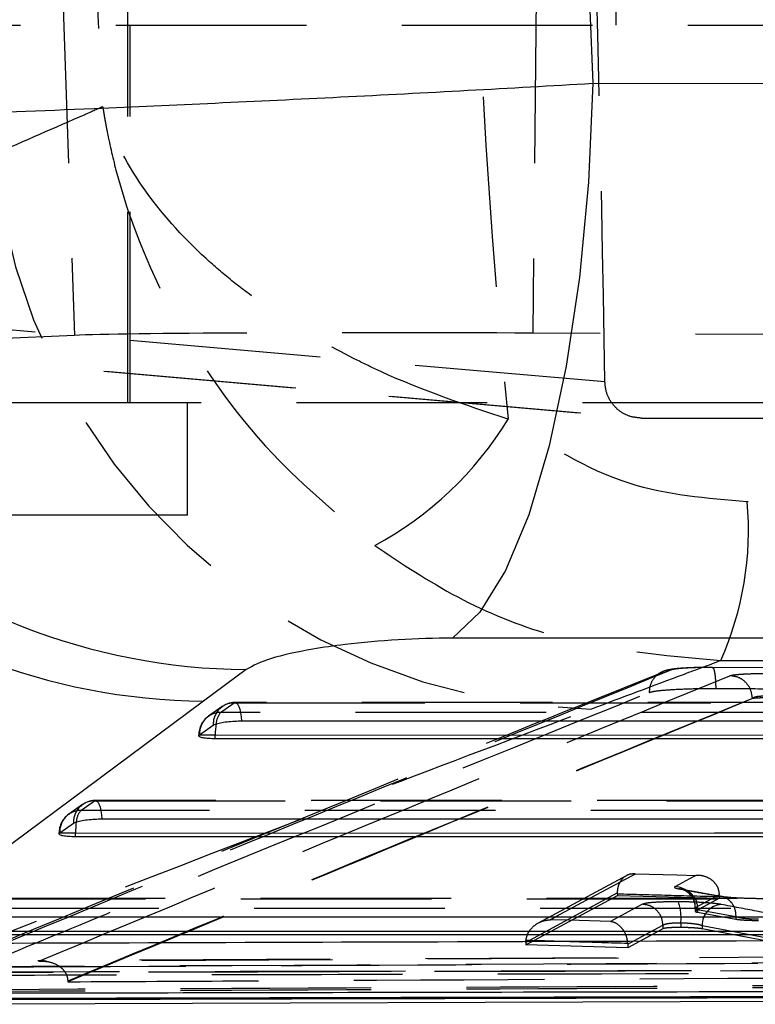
# Model space of a CAD drawing. Extents: x 122 to 770, y 117 to 575.
# Tile 2 of 28: x 163 to 173, y 120 to 133. Entities that reach past the tile are written whole.
import ezdxf

# ---------------------------------------------------------------- set-up
doc = ezdxf.new("R2010")
doc.units = 0
doc.header["$LTSCALE"] = 2
doc.linetypes.add('HIDDEN', pattern=[1.905, 1.27, -0.635])
doc.layers.get('0').update_dxf_attribs({"linetype": 'CONTINUOUS'})

msp = doc.modelspace()

# ---------------------------------------------------------------- linework, layer by layer
at = {"color": 7, "linetype": 'HIDDEN'}
for p, q in [((164.7501, 127.9426), (164.7501, 148.4426)), ((171.2563, 132.9676), (171.2563, 141.9676)), ((163.7469, 137.4805), (164.0385, 128.8383)), ((170.2318, 137.4805), (170.1473, 128.8685)), ((160.7813, 132.9676), (179.0653, 132.9676)), ((164.7813, 127.9426), (164.7813, 132.9676)), ((171.1073, 128.2182), (160.3279, 129.1604)), ((164.0385, 128.8383), (160.6639, 128.6917)), ((174.8518, 128.8432), (170.1473, 128.8685)), ((160.6354, 128.6924), (171.5497, 127.7383)), ((160.6639, 128.6917), (171.5922, 127.7365)), ((159.3794, 127.9426), (178.2097, 127.9426)), ((165.5438, 126.4426), (165.5438, 127.9426)), ((171.5922, 127.7365), (189.6239, 127.7365)), ((188.2539, 126.5847), (173.002, 126.622)), ((165.5438, 126.4426), (156.7774, 126.4426)), ((172.6515, 124.5094), (187.9071, 124.4764)), ((185.9392, 124.3274), (172.5365, 124.4161)), ((165.985, 123.816), (166.1682, 123.9445)), ((181.8366, 123.9517), (166.1833, 123.9493)), ((173.0718, 124.0029), (173.0719, 124.0028)), ((173.0719, 124.0007), (173.0719, 124.0028)), ((166.0086, 123.8941), (165.8254, 123.7657)), ((165.6956, 123.5164), (165.7012, 123.5164)), ((164.1231, 122.511), (164.3063, 122.6394)), ((181.162, 122.6453), (164.3214, 122.6443)), ((164.1467, 122.5891), (163.9634, 122.4607)), ((163.8337, 122.2114), (163.8393, 122.2114)), ((171.3971, 121.6466), (170.2191, 121.011)), ((172.651, 121.3648), (172.1407, 121.4592)), ((180.4874, 121.339), (162.4595, 121.3391)), ((170.0536, 120.7239), (171.2749, 121.3812)), ((171.2749, 121.3974), (171.2748, 121.4128)), ((171.2749, 121.3974), (171.2749, 121.3812)), ((171.2749, 121.3812), (172.6324, 121.3446)), ((172.3123, 121.218), (172.6322, 121.391)), ((172.6324, 121.3446), (172.3123, 121.1712)), ((172.6324, 121.3606), (172.6324, 121.3446)), ((172.3092, 121.2108), (172.3092, 121.1677)), ((172.3121, 121.2108), (172.3123, 121.218)), ((172.3123, 121.218), (172.3123, 121.1712)), ((172.8497, 121.0963), (172.34, 121.1882)), ((172.34, 121.1882), (172.34, 121.1565)), ((172.34, 121.1565), (172.8497, 121.0645)), ((172.8497, 121.0962), (172.8497, 121.0963)), ((172.8497, 121.0962), (172.8497, 121.0645)), ((171.8801, 120.937), (171.411, 120.6826)), ((171.8801, 120.9841), (171.8801, 120.937)), ((171.8801, 120.9841), (171.8801, 120.9841)), ((172.1183, 121.0163), (172.1183, 120.953)), ((172.4013, 120.9811), (174.1797, 120.6419)), ((172.4013, 120.9811), (172.4013, 120.9355)), ((174.1797, 120.5967), (172.4013, 120.9355)), ((170.0536, 120.7545), (170.0553, 120.7857)), ((170.0536, 120.7545), (170.0536, 120.7239)), ((171.411, 120.6826), (170.0536, 120.7239)), ((171.4106, 120.7445), (171.411, 120.73)), ((171.411, 120.73), (171.411, 120.6826)), ((171.2566, 120.5499), (163.5522, 120.5102)), ((171.2871, 120.5441), (163.5647, 120.5041)), ((178.715, 120.5857), (171.2871, 120.5441)), ((163.9512, 120.2395), (163.9514, 120.2302))]:
    msp.add_line(p, q, dxfattribs=at)
at = {"color": 7, "linetype": 'CONTINUOUS'}
for p, q in [((181.6661, 124.8047), (169.0784, 124.807)), ((166.3254, 124.3885), (165.7601, 123.9689)), ((165.7601, 123.9689), (161.531, 120.8202)), ((165.7012, 123.5164), (165.7059, 123.5202)), ((165.7059, 123.5202), (165.8891, 123.6486)), ((165.9155, 123.4661), (165.9155, 123.5164)), ((181.6856, 123.4683), (165.9155, 123.4661)), ((163.8439, 122.2151), (164.0272, 122.3436)), ((163.8393, 122.2114), (163.8439, 122.2151)), ((164.0536, 122.1611), (164.0536, 122.2114)), ((181.011, 122.1619), (164.0536, 122.1611)), ((180.3364, 120.8556), (162.1916, 120.8558)), ((160.6923, 119.9303), (180.377, 119.9979))]:
    msp.add_line(p, q, dxfattribs=at)
at = {"color": 8, "linetype": 'CONTINUOUS'}
for p, q in [((165.9155, 123.5164), (165.7012, 123.5164)), ((164.0536, 122.2114), (163.8393, 122.2114))]:
    msp.add_line(p, q, dxfattribs=at)
at = {"color": 7, "linetype": 'CONTINUOUS', "flags": 128}
for points in [[(170.9446, 132.1965), (170.886, 130.8772), (170.7676, 129.6099), (170.5925, 128.4288), (170.3655, 127.3658), (170.0927, 126.4498), (169.7815, 125.7054), (169.4403, 125.1528), (169.0784, 124.807)], [(170.9446, 132.1965), (177.2889, 132.1949), (183.5316, 132.1933)], [(166.2664, 123.7041), (166.8514, 123.7042), (169.1914, 123.7045), (178.5515, 123.706), (181.9197, 123.7066)], [(165.9155, 123.5164), (173.8341, 123.5176), (181.6856, 123.5187)], [(164.4045, 122.3991), (164.9895, 122.3991), (167.3295, 122.3993), (176.6896, 122.3999), (181.245, 122.4001)], [(164.0536, 122.2114), (172.5658, 122.2118), (181.011, 122.2123)], [(162.5426, 121.0939), (163.1276, 121.0939), (165.4676, 121.0939), (174.8277, 121.0938), (180.5704, 121.0938)], [(162.1916, 120.9062), (171.2975, 120.9061), (180.3364, 120.906)]]:
    msp.add_lwpolyline(points, dxfattribs=at)
at = {"color": 7, "linetype": 'HIDDEN', "flags": 128}
for points in [[(166.1682, 123.9445), (166.1846, 123.9493), (166.2009, 123.9427), (166.2166, 123.9249), (166.231, 123.8966), (166.2436, 123.8587), (166.2539, 123.8128), (166.2616, 123.7606), (166.2664, 123.7041)], [(166.1682, 123.9445), (166.7532, 123.9445), (169.0932, 123.9449), (178.4533, 123.9463), (181.8215, 123.9469)], [(181.7551, 123.8183), (181.1701, 123.8182), (178.8301, 123.8179), (169.47, 123.8165), (165.985, 123.816)], [(164.3063, 122.6394), (164.3227, 122.6443), (164.339, 122.6377), (164.3547, 122.6199), (164.3691, 122.5916), (164.3817, 122.5537), (164.392, 122.5078), (164.3997, 122.4556), (164.4045, 122.3991)], [(164.3063, 122.6394), (164.8913, 122.6395), (167.2313, 122.6396), (176.5914, 122.6402), (181.1469, 122.6404)], [(181.0805, 122.5119), (180.4955, 122.5118), (178.1555, 122.5117), (168.7954, 122.5112), (164.1231, 122.511)], [(170.3775, 121.0563), (170.4619, 121.1019), (170.7995, 121.2841), (171.5132, 121.669)], [(171.5132, 121.669), (172.0665, 121.654), (172.3172, 121.6471)], [(172.3172, 121.6471), (172.2328, 121.6015), (172.0397, 121.4969)], [(162.4444, 121.3342), (163.0294, 121.3342), (165.3694, 121.3342), (174.7295, 121.3342), (180.4723, 121.3341)], [(171.2748, 121.4128), (170.6677, 121.0858), (170.0536, 120.7545)], [(180.4059, 121.2056), (179.8209, 121.2056), (177.4809, 121.2056), (168.1208, 121.2057), (162.2612, 121.2058)], [(171.6079, 121.263), (171.5235, 121.2173), (171.1815, 121.0319)], [(171.1815, 121.0319), (170.6282, 121.0487), (170.3775, 121.0563)], [(171.411, 120.73), (171.6489, 120.8589), (171.8801, 120.9841)]]:
    msp.add_lwpolyline(points, dxfattribs=at)
at = {"color": 7, "linetype": 'CONTINUOUS'}
for centre, radius, start, end in [((166.3897, 132.7363), 8.3481, 186.96374, 269.55859), ((165.8272, 132.3222), 8.3536, 187.37048, 269.53996)]:
    msp.add_arc(centre, radius, start, end, dxfattribs=at)
at = {"color": 7, "linetype": 'HIDDEN'}
for centre, radius, start, end in [((171.0996, 132.026), 8.1658, 185.44911, 268.73477), ((165.7973, 130.1865), 4.7149, 298.4089, 328.47812), ((168.7464, 126.2426), 4.2725, 336.06784, 5.09502), ((166.1697, 123.6634), 0.281, 90.31078, 183.03245), ((166.1834, 123.6449), 0.3045, 90.00894, 125.02334), ((165.9865, 123.535), 0.281, 90.3104, 183.03155), ((166.1941, 123.6482), 0.2682, 141.25629, 175.81374), ((166.0001, 123.5164), 0.3045, 125.02406, 180), ((164.3078, 122.3584), 0.281, 90.3048, 183.02753), ((164.3215, 122.3398), 0.3045, 90.00349, 125.02885), ((164.1246, 122.23), 0.281, 90.30461, 183.0268), ((164.3333, 122.3427), 0.2693, 141.33003, 175.72295), ((164.1382, 122.2114), 0.3045, 125.02923, 180), ((172.0302, 121.215), 0.2821, 0.6075, 88.06866), ((172.0884, 121.2143), 0.2529, 354.07349, 88.36609), ((171.4454, 121.0804), 0.6759, 354.55902, 18.53389), ((172.6802, 120.9821), 0.2789, 94.88561, 180.21396)]:
    msp.add_arc(centre, radius, start, end, dxfattribs=at)
at = {"color": 8, "linetype": 'CONTINUOUS'}
for centre, radius, start, end in [((166.8941, 123.5203), 0.9786, 171.33094, 180.2242), ((165.0323, 122.2151), 0.9788, 171.32335, 180.21897)]:
    msp.add_arc(centre, radius, start, end, dxfattribs=at)
at = {"color": 7, "linetype": 'HIDDEN'}
for centre, major_axis, ratio, start_param, end_param in [((221.1559, 137.4607), (0, 71.253), 0.7273501, 1.4331493, 1.7079117), ((221.1559, 137.4607), (0, 71.253), 0.7987545, 1.4918695, 1.6491703), ((160.9428, 137.4607), (-2.5083, 71.2521), 0.1391839, 4.5774087, 4.7077671), ((168.7706, 128.8143), (4.8975, -0.0091), 0.012077, 1.2858637, 2.880963)]:
    msp.add_ellipse(centre, major_axis=major_axis, ratio=ratio, start_param=start_param, end_param=end_param, dxfattribs=at)
at = {"color": 7, "linetype": 'CONTINUOUS'}
msp.add_ellipse((210.6215, 137.4607), major_axis=(0, 71.253), ratio=0.5583722, start_param=1.4980409, end_param=1.644745, dxfattribs=at)
for points, knots in [([(158.1032, 131.7242), (158.1132, 131.7236), (158.2835, 131.7128), (158.7336, 131.7013), (159.6648, 131.707), (160.8568, 131.7342), (162.3819, 131.7833), (164.0961, 131.8509), (165.9056, 131.9313), (167.5862, 132.0126), (169.29, 132.1011), (170.393, 132.1647), (170.9446, 132.1965)], [0, 0, 0, 0, 0.0069136, 0.1179649, 0.2290155, 0.3389217, 0.4488268, 0.5875951, 0.6903341, 0.7930731, 0.8965363, 1, 1, 1, 1]), ([(169.0784, 124.807), (169.077, 124.807), (168.8432, 124.807), (168.3502, 124.7921), (167.7057, 124.7344), (167.1199, 124.6489), (166.604, 124.5356), (166.4199, 124.4384), (166.3254, 124.3885)], [0, 0, 0, 0, 0.0012026, 0.2046368, 0.4080479, 0.5466769, 0.7674259, 1, 1, 1, 1]), ([(165.8891, 123.6486), (165.8981, 123.6535), (165.9185, 123.6644), (165.9823, 123.6804), (166.0711, 123.6938), (166.1709, 123.7025), (166.2355, 123.7036), (166.2664, 123.7041)], [0, 0, 0, 0, 0.169254, 0.3813273, 0.5933987, 0.8054752, 1, 1, 1, 1]), ([(165.9155, 123.4661), (165.8839, 123.4667), (165.8208, 123.4679), (165.7483, 123.4772), (165.703, 123.4909), (165.6918, 123.5049), (165.699, 123.5137), (165.7012, 123.5164)], [0, 0, 0, 0, 0.2231969, 0.4463229, 0.6710542, 0.8992221, 1, 1, 1, 1]), ([(164.0272, 122.3436), (164.0362, 122.3485), (164.0565, 122.3594), (164.1203, 122.3754), (164.209, 122.3888), (164.3088, 122.3975), (164.3735, 122.3986), (164.4045, 122.3991)], [0, 0, 0, 0, 0.1689049, 0.3809755, 0.5930644, 0.805141, 1, 1, 1, 1]), ([(164.0536, 122.1611), (164.022, 122.1617), (163.9588, 122.1629), (163.8864, 122.1722), (163.8411, 122.1859), (163.8299, 122.1999), (163.8371, 122.2087), (163.8393, 122.2114)], [0, 0, 0, 0, 0.22326241, 0.44649394, 0.67130649, 0.89955763, 1, 1, 1, 1]), ([(161.4283, 120.7406), (164.1709, 120.7492), (170.7013, 120.7697), (177.2357, 120.7931), (181.0258, 120.8066)], [0, 0, 0, 0, 0.41997543, 1, 1, 1, 1]), ([(179.9648, 120.1112), (179.7704, 120.1107), (178.7959, 120.1085), (174.7011, 120.0995), (168.6758, 120.087), (163.4306, 120.0773), (161.3056, 120.0733)], [0, 0, 0, 0, 0.0312555, 0.1566756, 0.6583563, 1, 1, 1, 1]), ([(161.1015, 120.0068), (164.211, 120.0137), (167.3444, 120.0206), (173.5636, 120.0355), (176.6731, 120.0436), (179.7589, 120.0516)], [0, 0, 0, 0, 0.5000001, 0.5038303, 1, 1, 1, 1]), ([(161.1015, 119.9912), (164.211, 119.9983), (170.4302, 120.0126), (176.6493, 120.0295), (179.7589, 120.0379)], [0, 0, 0, 0, 0.50000009, 1, 1, 1, 1])]:
    msp.add_open_spline(points, degree=3, knots=knots, dxfattribs=at)
at = {"color": 7, "linetype": 'HIDDEN'}
for points, knots in [([(164.417, 131.8821), (164.3369, 131.8472), (163.8539, 131.6373), (163.3724, 131.4265), (162.9707, 131.2506)], [0, 0, 0, 0, 0.1657873, 1, 1, 1, 1]), ([(169.8165, 127.7214), (169.2447, 127.913), (168.5599, 128.1425), (167.6063, 128.6025), (166.91, 128.9937), (166.2516, 129.4625), (165.56, 130.0568), (164.8846, 130.8175), (164.5321, 131.5158), (164.4181, 131.8784), (164.417, 131.8821)], [0, 0, 0, 0, 0.224552, 0.2688964, 0.4007063, 0.532584, 0.5969687, 0.7913173, 0.9979012, 1, 1, 1, 1]), ([(164.417, 131.8821), (164.4179, 131.8763), (164.4189, 131.8695), (164.4211, 131.8556), (164.4261, 131.824), (164.4418, 131.729), (164.4904, 131.4615), (164.6932, 130.5732), (165.2927, 129.0592), (166.4993, 127.3179), (167.5722, 126.4279), (168.0405, 126.0394)], [0, 0, 0, 0, 0.0026041, 0.0030435, 0.0062087, 0.0168072, 0.0456888, 0.1264881, 0.4178516, 0.7459099, 1, 1, 1, 1]), ([(171.5922, 127.7365), (171.537, 127.7419), (171.4266, 127.7529), (171.2808, 127.8381), (171.1713, 127.9637), (171.1161, 128.0987), (171.1096, 128.1864), (171.1073, 128.2182)], [0, 0, 0, 0, 0.21769809, 0.43535966, 0.65397086, 0.87422777, 1, 1, 1, 1]), ([(173.002, 126.622), (172.465, 126.6661), (171.3083, 126.7612), (170.3369, 127.3864), (169.8165, 127.7214)], [0, 0, 0, 0, 0.4641796, 1, 1, 1, 1]), ([(168.0405, 126.0394), (168.4016, 125.7991), (169.134, 125.3118), (170.6701, 124.6839), (171.8844, 124.577), (172.6515, 124.5094)], [0, 0, 0, 0, 0.2637042, 0.5348485, 1, 1, 1, 1]), ([(170.9193, 123.8622), (171.3339, 124.0179), (171.9098, 124.2341), (172.4893, 124.4492), (172.6515, 124.5094)], [0, 0, 0, 0, 0.7199921, 1, 1, 1, 1]), ([(171.8819, 124.3524), (170.732, 123.8904), (167.5511, 122.6127), (164.378, 121.2937), (162.352, 120.4515)], [0, 0, 0, 0, 0.3615285, 1, 1, 1, 1]), ([(171.9929, 124.3835), (170.4056, 123.7384), (167.231, 122.4482), (164.0593, 121.1341), (162.4735, 120.4771)], [0, 0, 0, 0, 0.50000169, 1, 1, 1, 1]), ([(163.5647, 120.5041), (165.1156, 121.1494), (168.1832, 122.4259), (171.2535, 123.6842), (172.7715, 124.3064)], [0, 0, 0, 0, 0.505571, 1, 1, 1, 1]), ([(171.9928, 124.3835), (171.9534, 124.3792), (171.8747, 124.3707), (171.7759, 124.3007), (171.7082, 124.201), (171.6997, 124.1223), (171.6955, 124.0836)], [0, 0, 0, 0, 0.25190369, 0.50380003, 0.75570255, 1, 1, 1, 1]), ([(172.5391, 124.4168), (172.5226, 124.4169), (172.4414, 124.4175), (172.2891, 124.4145), (172.1054, 124.4049), (171.9971, 124.3934), (171.931, 124.3793), (171.9018, 124.3702), (171.8901, 124.366), (171.8852, 124.3641), (171.8824, 124.363), (171.8818, 124.3628), (171.8815, 124.3626), (171.8815, 124.3626), (171.8815, 124.3626), (171.8814, 124.3626)], [0, 0, 0, 0, 0.0623048, 0.3053353, 0.5555956, 0.8290046, 0.9371599, 0.9729448, 0.9862648, 0.9961045, 0.9982772, 0.9993186, 0.999453, 0.9994721, 1, 1, 1, 1]), ([(172.5365, 124.4161), (172.5005, 124.4161), (172.4105, 124.4161), (172.2674, 124.4124), (172.1305, 124.4047), (172.0329, 124.3945), (172.0055, 124.387), (171.9928, 124.3835)], [0, 0, 0, 0, 0.1470986, 0.3681108, 0.5894763, 0.8110926, 1, 1, 1, 1]), ([(172.536, 124.4161), (172.5391, 124.4164), (172.5453, 124.4171), (172.5543, 124.4019), (172.5626, 124.3754), (172.5699, 124.3375), (172.5758, 124.2901), (172.58, 124.2352), (172.5823, 124.1829), (172.5827, 124.1494), (172.5828, 124.1367)], [0, 0, 0, 0, 0.13133404, 0.26267693, 0.39402536, 0.52536881, 0.6567083, 0.78805304, 0.91939433, 1, 1, 1, 1]), ([(172.7715, 124.3064), (172.7777, 124.3084), (172.796, 124.3141), (172.8627, 124.3229), (172.9779, 124.3309), (173.1202, 124.336), (173.2202, 124.3361), (173.2703, 124.3362)], [0, 0, 0, 0, 0.1156655, 0.3366028, 0.5572936, 0.777908, 1, 1, 1, 1]), ([(173.0718, 124.0029), (173.0668, 124.0424), (173.0568, 124.1214), (172.987, 124.2214), (172.8883, 124.2917), (172.8104, 124.3015), (172.7715, 124.3064)], [0, 0, 0, 0, 0.2500003, 0.5000002, 0.7500023, 1, 1, 1, 1]), ([(162.1687, 120.1853), (162.2069, 120.2011), (162.3979, 120.2802), (163.2003, 120.6122), (166.3356, 121.9078), (169.3216, 123.1199), (171.6955, 124.0835)], [0, 0, 0, 0, 0.01204161, 0.06020742, 0.25287059, 1, 1, 1, 1]), ([(171.6955, 124.0836), (171.721, 124.0902), (171.7719, 124.1035), (171.9508, 124.1203), (172.1813, 124.132), (172.4039, 124.1369), (172.5371, 124.1368), (172.5823, 124.1367)], [0, 0, 0, 0, 0.2220863, 0.4438883, 0.6651411, 0.8861674, 1, 1, 1, 1]), ([(172.5828, 124.1367), (172.7836, 124.1356), (173.7874, 124.13), (178.2554, 124.1045), (182.5229, 124.0756), (185.9874, 124.052)], [0, 0, 0, 0, 0.0449322, 0.2246608, 1, 1, 1, 1]), ([(173.0719, 124.0028), (171.5521, 123.3804), (168.5096, 122.1343), (165.4738, 120.8742), (163.9514, 120.2396), (163.9512, 120.2395)], [0, 0, 0, 0, 0.49949385, 0.99994907, 1, 1, 1, 1]), ([(173.0719, 124.0007), (171.5417, 123.3726), (168.4997, 122.124), (165.4614, 120.859), (163.9514, 120.2302)], [0, 0, 0, 0, 0.5030116, 1, 1, 1, 1]), ([(173.2269, 124.0326), (173.2268, 124.0326), (173.2119, 124.0328), (173.1797, 124.0323), (173.1358, 124.0274), (173.0998, 124.0193), (173.0799, 124.0106), (173.0734, 124.0049), (173.0719, 124.0029), (173.0718, 124.0029)], [0, 0, 0, 0, 0.00029117, 0.21974781, 0.44002067, 0.66144525, 0.88413354, 0.99762734, 1, 1, 1, 1]), ([(173.2269, 124.0099), (173.2113, 124.0099), (173.1801, 124.0098), (173.1358, 124.0082), (173.0999, 124.0057), (173.0795, 124.003), (173.0738, 124.0013), (173.0719, 124.0007)], [0, 0, 0, 0, 0.22275, 0.4455142, 0.6680186, 0.8899271, 1, 1, 1, 1]), ([(161.1674, 120.1173), (163.4476, 121.0034), (166.6824, 122.2604), (169.954, 123.4973), (170.9193, 123.8622)], [0, 0, 0, 0, 0.7049426, 1, 1, 1, 1]), ([(171.2748, 121.4128), (171.2762, 121.4372), (171.279, 121.486), (171.3049, 121.5563), (171.352, 121.6223), (171.4244, 121.6668), (171.4826, 121.6728), (171.5125, 121.669), (171.5132, 121.669)], [0, 0, 0, 0, 0.1358696, 0.27118, 0.4583358, 0.718349, 0.9937925, 1, 1, 1, 1]), ([(172.6322, 121.391), (172.6294, 121.416), (172.6239, 121.4659), (172.5849, 121.5373), (172.5151, 121.6042), (172.4203, 121.6426), (172.3491, 121.6486), (172.3181, 121.6472), (172.3172, 121.6471)], [0, 0, 0, 0, 0.1444219, 0.288098, 0.4945744, 0.7804529, 0.9936192, 1, 1, 1, 1]), ([(172.0397, 121.4969), (172.0355, 121.4924), (172.0265, 121.4825), (172.0715, 121.4725), (172.0956, 121.4672)], [0, 0, 0, 0, 0.4628536, 1, 1, 1, 1]), ([(172.0956, 121.4672), (172.1812, 121.4518), (172.3514, 121.4212), (172.5215, 121.3905), (172.606, 121.3752)], [0, 0, 0, 0, 0.5031259, 1, 1, 1, 1]), ([(172.1409, 121.4639), (172.1372, 121.4646), (172.1284, 121.4662), (172.1304, 121.4661), (172.1443, 121.4616), (172.1761, 121.4474), (172.2275, 121.4119), (172.2791, 121.3452), (172.3095, 121.2715), (172.3058, 121.2249), (172.3047, 121.2111)], [0, 0, 0, 0, 0.0788409, 0.1872426, 0.2738063, 0.3638865, 0.5107323, 0.7014487, 0.9116918, 1, 1, 1, 1]), ([(172.6324, 121.3606), (172.4035, 121.3669), (171.951, 121.3792), (171.4984, 121.3914), (171.2749, 121.3974)], [0, 0, 0, 0, 0.5058999, 1, 1, 1, 1]), ([(172.0863, 121.2952), (172.025, 121.295), (171.9024, 121.2946), (171.7505, 121.287), (171.6463, 121.2762), (171.6199, 121.2671), (171.6079, 121.263)], [0, 0, 0, 0, 0.2611986, 0.5223904, 0.7837202, 1, 1, 1, 1]), ([(172.6565, 121.26), (172.6352, 121.2635), (172.5824, 121.2721), (172.4519, 121.2835), (172.2752, 121.2927), (172.1494, 121.2944), (172.0863, 121.2952)], [0, 0, 0, 0, 0.1839658, 0.4559504, 0.7274848, 1, 1, 1, 1]), ([(172.606, 121.3752), (172.6173, 121.375), (172.6377, 121.3747), (172.6849, 121.3654), (172.745, 121.3375), (172.8055, 121.274), (172.8451, 121.1905), (172.8482, 121.1277), (172.8497, 121.0963)], [0, 0, 0, 0, 0.08569, 0.1550836, 0.3663127, 0.5775482, 0.7887736, 1, 1, 1, 1]), ([(172.606, 121.3752), (172.6349, 121.3709), (172.6975, 121.3615), (172.847, 121.3501), (173.0223, 121.3427), (173.1497, 121.3409), (173.2112, 121.3409), (173.2179, 121.341)], [0, 0, 0, 0, 0.2218522, 0.4812093, 0.7401796, 0.9716305, 1, 1, 1, 1]), ([(171.8801, 120.9841), (171.8757, 121.02), (171.8668, 121.0918), (171.8039, 121.1829), (171.7145, 121.2478), (171.6434, 121.2579), (171.6079, 121.263)], [0, 0, 0, 0, 0.2499994, 0.4999974, 0.7499982, 1, 1, 1, 1]), ([(172.34, 121.1882), (172.3272, 121.1936), (172.3092, 121.2011), (172.3114, 121.2086), (172.3121, 121.2108)], [0, 0, 0, 0, 0.7080975, 1, 1, 1, 1]), ([(172.313, 121.1677), (172.3123, 121.1662), (172.3104, 121.1625), (172.3288, 121.1588), (172.34, 121.1565)], [0, 0, 0, 0, 0.39016888, 1, 1, 1, 1]), ([(174.3706, 120.9333), (174.2877, 120.9492), (173.873, 121.0291), (173.3016, 121.1382), (172.8132, 121.2304), (172.6565, 121.26)], [0, 0, 0, 0, 0.1451633, 0.7258168, 1, 1, 1, 1]), ([(170.0553, 120.7857), (170.0606, 120.8116), (170.0713, 120.8632), (170.1192, 120.9382), (170.1996, 121.0097), (170.2923, 121.0467), (170.356, 121.0553), (170.3766, 121.0563), (170.3775, 121.0563)], [0, 0, 0, 0, 0.1541936, 0.3074172, 0.5358807, 0.8493728, 0.9934237, 1, 1, 1, 1]), ([(171.4106, 120.7445), (171.4075, 120.7707), (171.4012, 120.8228), (171.3681, 120.9002), (171.3111, 120.9759), (171.2439, 121.0178), (171.1973, 121.0297), (171.1821, 121.0318), (171.1815, 121.0319)], [0, 0, 0, 0, 0.153819, 0.3066626, 0.5351366, 0.8494151, 0.9934473, 1, 1, 1, 1]), ([(173.1548, 121.062), (173.1548, 121.062), (173.1245, 121.062), (173.0602, 121.0634), (172.9694, 121.0711), (172.8958, 121.0828), (172.863, 121.0914), (172.8498, 121.0961), (172.8497, 121.0962)], [0, 0, 0, 0, 0.0001648, 0.2588095, 0.5181157, 0.7784237, 0.9998547, 1, 1, 1, 1]), ([(172.8497, 121.0645), (172.8671, 121.062), (172.9019, 121.0569), (172.9833, 121.0513), (173.0711, 121.0479), (173.1286, 121.0476), (173.1548, 121.0475)], [0, 0, 0, 0, 0.26058538, 0.52120801, 0.78170146, 1, 1, 1, 1]), ([(171.8801, 120.9841), (171.8801, 120.9841), (171.8841, 120.988), (171.9003, 120.9973), (171.9507, 121.0081), (172.0265, 121.0155), (172.0882, 121.0163), (172.1183, 121.0163), (172.1183, 121.0163)], [0, 0, 0, 0, 0.0001708, 0.2168158, 0.4783803, 0.7392788, 0.9998281, 1, 1, 1, 1]), ([(172.1183, 120.953), (172.0878, 120.9529), (172.0267, 120.9527), (171.951, 120.9489), (171.8992, 120.9435), (171.886, 120.939), (171.8801, 120.937)], [0, 0, 0, 0, 0.2616423, 0.52329, 0.7848381, 1, 1, 1, 1]), ([(172.1183, 121.0163), (172.1184, 121.0163), (172.1493, 121.0153), (172.2122, 121.0138), (172.3004, 121.0046), (172.3631, 120.9931), (172.393, 120.9847), (172.4013, 120.9811), (172.4013, 120.9811)], [0, 0, 0, 0, 0.000174, 0.270985, 0.5425611, 0.8152596, 0.9998074, 1, 1, 1, 1]), ([(172.4013, 120.9355), (172.3847, 120.9381), (172.3515, 120.9431), (172.272, 120.9489), (172.1908, 120.9522), (172.139, 120.9528), (172.1183, 120.953)], [0, 0, 0, 0, 0.2728104, 0.5456131, 0.8183084, 1, 1, 1, 1]), ([(170.0553, 120.7857), (170.2784, 120.7789), (170.7302, 120.7653), (171.182, 120.7515), (171.4106, 120.7445)], [0, 0, 0, 0, 0.49384836, 1, 1, 1, 1]), ([(179.4152, 120.5123), (174.9907, 120.489), (169.4698, 120.46), (163.9489, 120.4345), (162.8524, 120.4295)], [0, 0, 0, 0, 0.8013986, 1, 1, 1, 1]), ([(162.985, 120.4282), (165.7116, 120.4412), (171.1647, 120.4671), (176.6179, 120.4965), (179.3445, 120.5112)], [0, 0, 0, 0, 0.5000002, 1, 1, 1, 1]), ([(163.5647, 120.5041), (163.5655, 120.5041), (163.6184, 120.5079), (163.7189, 120.4994), (163.8394, 120.4462), (163.9118, 120.3699), (163.9447, 120.3027), (163.9492, 120.2589), (163.9512, 120.2395)], [0, 0, 0, 0, 0.0053099, 0.33558901, 0.64050761, 0.80900769, 0.91569366, 1, 1, 1, 1]), ([(161.215, 120.3542), (161.41, 120.3546), (162.3851, 120.3565), (166.4806, 120.3645), (171.5518, 120.3752), (176.7965, 120.387), (178.9209, 120.3921), (179.8745, 120.3944)], [0, 0, 0, 0, 0.0313553, 0.1567764, 0.6584604, 0.8466717, 1, 1, 1, 1]), ([(179.8798, 120.3951), (179.0237, 120.393), (172.804, 120.3779), (166.5843, 120.3658), (161.2208, 120.3554)], [0, 0, 0, 0, 0.137649, 1, 1, 1, 1]), ([(179.8386, 120.3557), (179.6435, 120.3552), (178.6684, 120.3526), (174.5729, 120.3419), (169.5035, 120.3295), (164.2594, 120.3176), (162.1356, 120.3129), (161.1807, 120.3109)], [0, 0, 0, 0, 0.0313581, 0.1567907, 0.6585208, 0.8464607, 1, 1, 1, 1]), ([(163.9514, 120.2302), (163.9571, 120.2303), (164.7429, 120.2344), (168.6488, 120.2544), (173.472, 120.281), (177.5151, 120.3048), (178.4381, 120.3102)], [0, 0, 0, 0, 0.0011842, 0.1627188, 0.8088574, 1, 1, 1, 1]), ([(179.4229, 120.208), (176.6964, 120.1933), (171.2433, 120.1638), (165.7902, 120.1378), (163.0637, 120.1248)], [0, 0, 0, 0, 0.5, 1, 1, 1, 1]), ([(179.4229, 120.1822), (176.6964, 120.1678), (171.2433, 120.1389), (165.7902, 120.1134), (163.0637, 120.1007)], [0, 0, 0, 0, 0.5, 1, 1, 1, 1])]:
    msp.add_open_spline(points, degree=3, knots=knots, dxfattribs=at)

doc.saveas('drawing.dxf')
